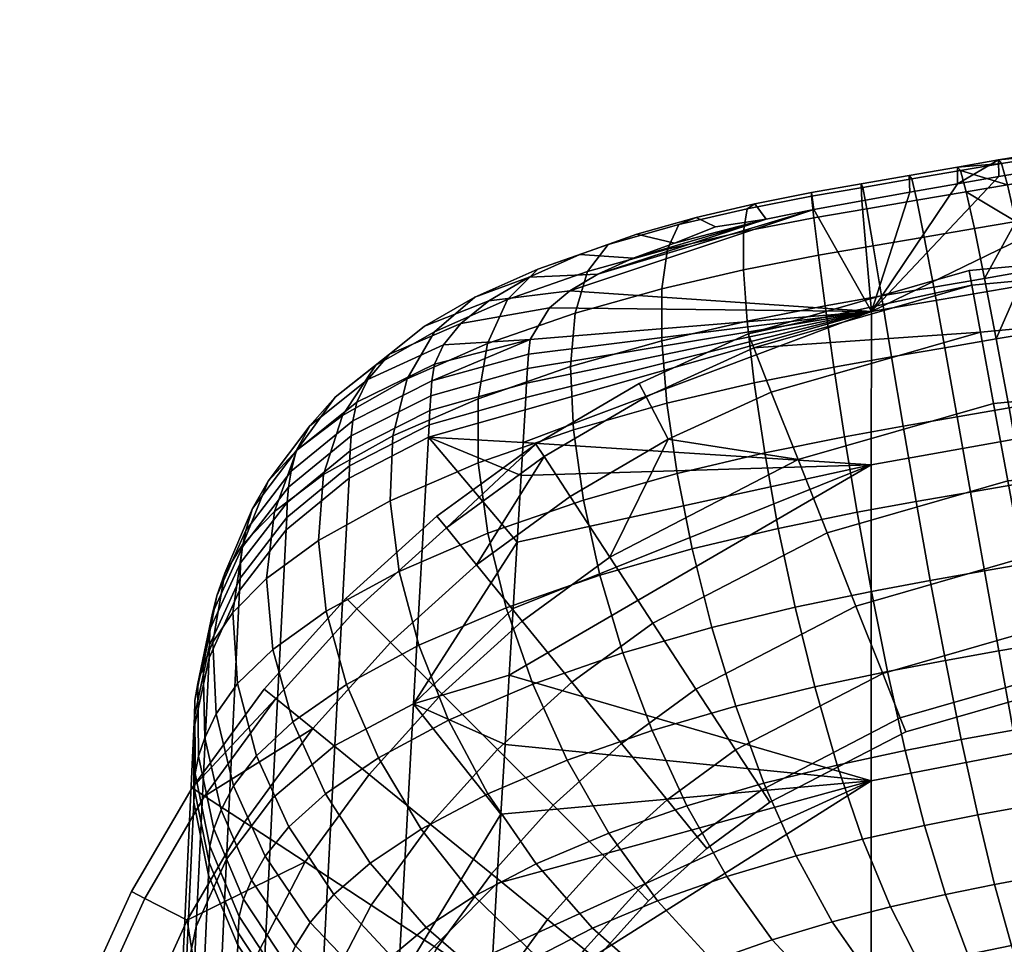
# Model space of a CAD drawing. Header units: millimetres. Extents: x -277 to 277, y -271 to 312.
# Tile 36 of 53: x -245 to -194, y 255 to 303. Entities that reach past the tile are written whole.
import ezdxf

# ---------------------------------------------------------------- set-up
doc = ezdxf.new("R2010")
doc.units = ezdxf.units.MM
doc.header["$MEASUREMENT"] = 0
doc.layers.add('podnoz', color=7, linetype='Continuous')
doc.layers.add('sedak', color=155, linetype='Continuous')

msp = doc.modelspace()

# ---------------------------------------------------------------- meshes
at = {"layer": 'podnoz'}
mesh = msp.add_polyface(dxfattribs=at)
corners = [(0, 269.772, 10.951), (0, 269, 15), (-185, 269, 15), (-185, 269.772, 10.951), (0, 275.951, 4.772), (0, 272.222, 7.222), (-185, 272.222, 7.222), (-185, 275.951, 4.772), (0, 284.049, 4.772), (0, 280, 4), (-185, 280, 4), (-185, 284.049, 4.772), (0, 290.228, 10.951), (0, 287.778, 7.222), (-185, 287.778, 7.222), (-185, 290.228, 10.951), (0, 290.228, 19.049), (0, 291, 15), (-185, 291, 15), (-185, 290.228, 19.049), (0, 284.049, 25.228), (0, 287.778, 22.778), (-185, 287.778, 22.778), (-185, 284.049, 25.228), (0, 275.951, 25.228), (0, 280, 26), (-185, 280, 26), (-185, 275.951, 25.228), (0, 269.772, 19.049), (0, 272.222, 22.778), (-185, 272.222, 22.778), (-185, 269.772, 19.049), (-199.641, 266.98, 10.951), (-192.237, 269.108, 10.951), (-192.097, 268.349, 15), (-199.355, 266.262, 15), (-200.541, 269.257, 7.222), (-192.683, 271.517, 7.222), (-201.914, 272.725, 4.772), (-193.361, 275.184, 4.772), (-203.404, 276.49, 4), (-194.098, 279.165, 4), (-204.895, 280.254, 4.772), (-194.835, 283.147, 4.772), (-206.268, 283.721, 7.222), (-195.514, 286.813, 7.222), (-207.17, 285.999, 10.951), (-195.959, 289.222, 10.951), (-207.453, 286.717, 15), (-196.1, 289.982, 15), (-207.17, 285.999, 19.049), (-195.959, 289.222, 19.049), (-206.268, 283.721, 22.778), (-195.514, 286.813, 22.778), (-204.895, 280.254, 25.228), (-194.835, 283.147, 25.228), (-203.404, 276.49, 26), (-194.098, 279.165, 26), (-201.914, 272.725, 25.228), (-193.361, 275.184, 25.228), (-200.541, 269.257, 22.778), (-192.683, 271.517, 22.778), (-199.641, 266.98, 19.049), (-192.237, 269.108, 19.049), (-206.764, 263.289, 10.951), (-206.342, 262.643, 15), (-208.104, 265.34, 7.222), (-210.145, 268.461, 4.772), (-212.36, 271.85, 4), (-211.578, 281.302, 7.222), (-211.578, 281.302, 22.778), (-212.36, 271.85, 26), (-214.576, 275.239, 25.228), (-210.145, 268.461, 25.228), (-208.104, 265.34, 22.778), (-206.764, 263.289, 19.049)]
mesh.append_faces([[corners[k] for k in face] for face in [(0, 1, 2, 3), (4, 5, 6, 7), (5, 0, 3, 6), (8, 9, 10, 11), (12, 13, 14, 15), (13, 8, 11, 14), (9, 4, 7, 10), (16, 17, 18, 19), (20, 21, 22, 23), (21, 16, 19, 22), (24, 25, 26, 27), (28, 29, 30, 31), (1, 28, 31, 2), (29, 24, 27, 30), (25, 20, 23, 26), (17, 12, 15, 18), (32, 33, 34, 35), (36, 37, 33, 32), (38, 39, 37, 36), (40, 41, 39, 38), (42, 43, 41, 40), (44, 45, 43, 42), (45, 44, 46, 46), (47, 45, 46, 46), (47, 46, 48, 48), (49, 47, 48, 48), (48, 50, 51, 51), (51, 49, 48, 48), (50, 52, 53, 53), (53, 51, 50, 50), (54, 55, 53, 52), (56, 57, 55, 54), (58, 59, 57, 56), (60, 61, 59, 58), (62, 63, 61, 60), (35, 34, 63, 62), (64, 32, 35, 65), (66, 36, 32, 64), (67, 38, 36, 66), (68, 40, 38, 67), (69, 44, 42, 42), (54, 52, 70, 70), (71, 56, 54, 72), (73, 58, 56, 71), (74, 60, 58, 73), (75, 62, 60, 74), (65, 35, 62, 75), (3, 2, 34, 33), (7, 6, 37, 39), (6, 3, 33, 37), (11, 10, 41, 43), (15, 14, 45, 47), (14, 11, 43, 45), (10, 7, 39, 41), (18, 15, 47, 49), (22, 19, 51, 53), (26, 23, 55, 57), (23, 22, 53, 55), (30, 27, 59, 61), (2, 31, 63, 34), (31, 30, 61, 63), (27, 26, 57, 59), (49, 51, 19, 18)]])
mesh = msp.add_polyface(dxfattribs=at)
corners = [(-214.576, 275.239, 4.772), (-204.895, 280.254, 4.772), (-203.404, 276.49, 4), (-212.36, 271.85, 4), (-216.617, 278.36, 7.222), (-211.578, 281.302, 7.222), (-212.705, 283.477, 10.951), (-207.17, 285.999, 10.951), (-206.268, 283.721, 7.222), (-217.957, 280.41, 10.951), (-213.06, 284.163, 15), (-207.453, 286.717, 15), (-218.38, 281.057, 15), (-217.957, 280.41, 19.049), (-212.705, 283.477, 19.049), (-207.17, 285.999, 19.049), (-216.617, 278.36, 22.778), (-211.578, 281.302, 22.778), (-206.268, 283.721, 22.778), (-214.576, 275.239, 25.228), (-204.895, 280.254, 25.228), (-211.621, 262.771, 7.222), (-208.104, 265.34, 7.222), (-206.764, 263.289, 10.951), (-210.076, 260.87, 10.951), (-213.973, 265.666, 4.772), (-210.145, 268.461, 4.772), (-216.525, 268.809, 4), (-219.078, 271.952, 4.772), (-221.43, 274.846, 7.222), (-222.975, 276.747, 10.951), (-223.461, 277.347, 15), (-222.975, 276.747, 19.049), (-221.43, 274.846, 22.778), (-219.078, 271.952, 25.228), (-216.525, 268.809, 26), (-212.36, 271.85, 26), (-213.973, 265.666, 25.228), (-210.145, 268.461, 25.228), (-211.621, 262.771, 22.778), (-208.104, 265.34, 22.778), (-210.076, 260.87, 19.049), (-206.764, 263.289, 19.049), (-217.492, 262.492, 4.772), (-214.855, 259.855, 7.222), (-220.355, 265.355, 4), (-223.219, 268.219, 4.772), (-225.855, 270.855, 7.222), (-227.588, 272.587, 10.951), (-228.133, 273.134, 15), (-227.588, 272.587, 19.049), (-225.855, 270.855, 22.778), (-223.219, 268.219, 25.228), (-220.355, 265.355, 26), (-217.492, 262.492, 25.228), (-214.855, 259.855, 22.778), (-226.951, 264.078, 4.772), (-223.809, 261.525, 4), (-229.846, 266.43, 7.222), (-231.747, 267.974, 10.951), (-232.347, 268.461, 15), (-231.747, 267.974, 19.049), (-229.846, 266.43, 22.778), (-226.951, 264.078, 25.228), (-223.809, 261.525, 26), (-220.666, 258.972, 25.228), (-233.359, 261.617, 7.222), (-230.238, 259.576, 4.772), (-235.41, 262.957, 10.951), (-236.057, 263.38, 15), (-235.41, 262.957, 19.049), (-233.359, 261.617, 22.778), (-230.238, 259.576, 25.228)]
mesh.append_faces([[corners[k] for k in face] for face in [(0, 1, 2, 3), (0, 4, 5, 5), (1, 0, 5, 5), (6, 7, 8, 5), (9, 6, 5, 4), (10, 11, 7, 6), (12, 10, 6, 9), (13, 14, 10, 12), (14, 15, 11, 10), (16, 17, 14, 13), (17, 18, 15, 14), (17, 16, 19, 19), (19, 20, 17, 17), (21, 22, 23, 24), (25, 26, 22, 21), (27, 3, 26, 25), (28, 0, 3, 27), (29, 4, 0, 28), (9, 4, 29, 29), (29, 30, 9, 9), (12, 9, 30, 30), (30, 31, 12, 12), (32, 13, 12, 12), (31, 32, 12, 12), (33, 16, 13, 13), (32, 33, 13, 13), (34, 19, 16, 33), (35, 36, 19, 34), (37, 38, 36, 35), (39, 40, 38, 37), (41, 42, 40, 39), (43, 25, 21, 44), (45, 27, 25, 43), (46, 28, 27, 45), (47, 29, 28, 46), (48, 30, 29, 47), (49, 31, 30, 48), (50, 32, 31, 49), (51, 33, 32, 50), (52, 34, 33, 51), (53, 35, 34, 52), (54, 37, 35, 53), (55, 39, 37, 54), (56, 46, 45, 57), (58, 47, 46, 56), (59, 48, 47, 58), (60, 49, 48, 59), (61, 50, 49, 60), (62, 51, 50, 61), (63, 52, 51, 62), (64, 53, 52, 63), (65, 54, 53, 64), (66, 58, 56, 67), (58, 66, 68, 68), (59, 58, 68, 68), (59, 68, 69, 69), (60, 59, 69, 69), (69, 70, 61, 61), (61, 60, 69, 69), (70, 71, 62, 62), (62, 61, 70, 70), (72, 63, 62, 71)]])
mesh = msp.add_polyface(dxfattribs=at)
corners = [(-210.076, 260.87, 10.951), (-206.764, 263.289, 10.951), (-206.342, 262.643, 15), (-209.59, 260.271, 15), (-206.764, 263.289, 19.049), (-210.076, 260.87, 19.049), (-213.123, 258.123, 10.951), (-212.577, 257.577, 15), (-214.855, 259.855, 7.222), (-211.621, 262.771, 7.222), (-213.123, 258.123, 19.049), (-211.621, 262.771, 22.778), (-214.855, 259.855, 22.778), (-215.87, 255.077, 10.951), (-215.271, 254.59, 15), (-217.771, 256.621, 7.222), (-220.666, 258.972, 4.772), (-217.492, 262.492, 4.772), (-223.809, 261.525, 4), (-220.355, 265.355, 4), (-217.771, 256.621, 22.778), (-217.492, 262.492, 25.228), (-220.666, 258.972, 25.228), (-215.87, 255.077, 19.049), (-218.289, 251.764, 10.951), (-217.643, 251.341, 15), (-220.34, 253.104, 7.222), (-223.461, 255.145, 4.772), (-226.85, 257.361, 4), (-230.238, 259.576, 4.772), (-226.951, 264.078, 4.772), (-226.85, 257.361, 26), (-223.809, 261.525, 26), (-226.951, 264.078, 25.228), (-230.238, 259.576, 25.228), (-223.461, 255.145, 25.228), (-220.34, 253.104, 22.778), (-218.289, 251.764, 19.049), (-221.98, 244.64, 10.951), (-221.262, 244.356, 15), (-224.258, 245.542, 7.222), (-227.725, 246.915, 4.772), (-231.49, 248.405, 4), (-235.255, 249.895, 4.772), (-236.303, 256.578, 7.222), (-233.359, 261.617, 7.222), (-238.723, 251.268, 7.222), (-238.479, 257.705, 10.951), (-235.41, 262.957, 10.951), (-241, 252.17, 10.951), (-239.164, 258.06, 15), (-236.057, 263.38, 15), (-241.718, 252.454, 15), (-241, 252.17, 19.049), (-238.479, 257.705, 19.049), (-235.41, 262.957, 19.049), (-238.723, 251.268, 22.778), (-236.303, 256.578, 22.778), (-233.359, 261.617, 22.778), (-235.255, 249.895, 25.228), (-231.49, 248.405, 26), (-227.725, 246.915, 25.228), (-224.258, 245.542, 22.778), (-221.98, 244.64, 19.049), (-234.113, 239.368, 4), (-230.137, 238.609, 4.772), (-238.091, 240.127, 4.772), (-241.754, 240.825, 7.222), (-244.16, 241.284, 10.951), (-244.919, 241.429, 15), (-244.16, 241.284, 19.049), (-241.754, 240.825, 22.778), (-238.091, 240.127, 25.228), (-234.113, 239.368, 26), (-230.137, 238.609, 25.228), (-226.474, 237.911, 22.778)]
mesh.append_faces([[corners[k] for k in face] for face in [(0, 1, 2, 3), (3, 2, 4, 5), (6, 0, 3, 7), (8, 9, 0, 6), (10, 5, 11, 12), (7, 3, 5, 10), (13, 6, 7, 14), (15, 8, 6, 13), (16, 17, 8, 15), (18, 19, 17, 16), (20, 12, 21, 22), (23, 10, 12, 20), (14, 7, 10, 23), (24, 13, 14, 25), (26, 15, 13, 24), (27, 16, 15, 26), (28, 18, 16, 27), (29, 30, 18, 28), (31, 32, 33, 34), (35, 22, 32, 31), (36, 20, 22, 35), (37, 23, 20, 36), (25, 14, 23, 37), (38, 24, 25, 39), (40, 26, 24, 38), (41, 27, 26, 40), (42, 28, 27, 41), (43, 29, 28, 42), (44, 45, 29, 29), (43, 46, 44, 44), (29, 43, 44, 44), (47, 48, 45, 44), (49, 47, 44, 46), (50, 51, 48, 47), (52, 50, 47, 49), (53, 54, 50, 52), (54, 55, 51, 50), (56, 57, 54, 53), (57, 58, 55, 54), (57, 56, 59, 59), (34, 58, 57, 57), (59, 34, 57, 57), (60, 31, 34, 59), (61, 35, 31, 60), (62, 36, 35, 61), (63, 37, 36, 62), (39, 25, 37, 63), (64, 42, 41, 65), (66, 43, 42, 64), (67, 46, 43, 66), (49, 46, 67, 67), (67, 68, 49, 49), (52, 49, 68, 68), (68, 69, 52, 52), (70, 53, 52, 52), (69, 70, 52, 52), (71, 56, 53, 53), (70, 71, 53, 53), (72, 59, 56, 71), (73, 60, 59, 72), (74, 61, 60, 73), (75, 62, 61, 74)]])
at = {"layer": 'sedak'}
mesh = msp.add_polyface(dxfattribs=at)
corners = [(-172.671, 269.249, 746.816), (-201.141, 263.748, 747.706), (-201.129, 279.984, 801.418), (-172.655, 285.074, 800.566), (-144.077, 273.909, 746.063), (-144.062, 289.386, 799.845), (-170.776, 298.679, 845.764), (-158.821, 300.428, 845.46), (-172.641, 292.768, 826.697), (-194.575, 294.807, 846.437), (-182.696, 296.805, 846.09), (-201.118, 287.878, 827.533), (-144.047, 296.91, 825.989), (-146.84, 302.869, 849.713), (-146.855, 302.598, 847.514), (-170.782, 299.512, 850.277), (-170.645, 299.307, 854.238), (-146.72, 302.645, 853.694), (-194.427, 295.481, 854.873), (-194.585, 295.662, 850.93), (-170.381, 298.186, 857.632), (-146.492, 301.502, 857.105), (-194.124, 294.386, 858.252), (-193.698, 292.498, 861.054), (-170.011, 296.27, 860.445), (-193.174, 289.935, 863.263), (-169.554, 293.679, 862.663), (-192.571, 286.819, 864.865), (-169.029, 290.536, 864.272), (-191.915, 283.269, 865.846), (-145.329, 293.784, 863.779), (-191.228, 279.406, 866.193), (-144.317, 286.281, 865.118), (-144.836, 290.187, 864.769), (-190.532, 275.351, 865.89), (-143.789, 282.187, 864.811), (-189.85, 271.223, 864.923), (-143.269, 278.027, 863.834), (-189.204, 267.143, 863.279), (-142.771, 273.924, 862.174), (-196.699, 295.295, 850.993), (-196.545, 295.116, 854.936), (-196.246, 294.022, 858.315), (-195.825, 292.135, 861.116), (-195.303, 289.573, 863.324), (-194.702, 286.458, 864.926), (-194.044, 282.91, 865.907), (-193.352, 279.049, 866.253), (-192.646, 274.995, 865.95), (-191.949, 270.87, 864.983), (-199.047, 294.683, 855.024), (-199.175, 294.863, 851.076), (-198.783, 293.587, 858.406), (-198.402, 291.694, 861.208), (-197.92, 289.127, 863.416), (-197.353, 286.006, 865.016), (-196.718, 282.454, 865.993), (-196.031, 278.591, 866.334), (-195.31, 274.539, 866.024), (-194.57, 270.419, 865.05), (-198.825, 278.102, 866.403), (-199.494, 281.973, 866.081), (-198.098, 274.045, 866.073), (-197.319, 269.927, 865.076), (-196.687, 294.438, 846.501), (-199.15, 294.003, 846.577)]
mesh.append_faces([[corners[k] for k in face] for face in [(0, 1, 2, 3), (4, 0, 3, 5), (6, 7, 8, 8), (9, 10, 11, 11), (8, 10, 6, 6), (11, 8, 3, 2), (10, 8, 11, 11), (5, 3, 8, 12), (7, 12, 8, 8), (13, 14, 15, 15), (16, 17, 13, 15), (18, 16, 15, 19), (20, 21, 17, 16), (22, 20, 16, 18), (23, 24, 20, 22), (25, 26, 24, 23), (27, 28, 26, 25), (28, 27, 29, 29), (30, 28, 29, 29), (31, 32, 33, 29), (34, 35, 32, 31), (36, 37, 35, 34), (38, 39, 37, 36), (18, 19, 40, 40), (40, 41, 18, 18), (22, 18, 41, 41), (41, 42, 22, 22), (23, 22, 42, 42), (42, 43, 23, 23), (44, 25, 23, 23), (43, 44, 23, 23), (45, 27, 25, 25), (44, 45, 25, 25), (46, 29, 27, 45), (47, 31, 29, 46), (48, 34, 31, 47), (49, 36, 34, 48), (50, 41, 40, 51), (52, 42, 41, 50), (53, 43, 42, 52), (54, 44, 43, 53), (55, 45, 44, 54), (56, 46, 45, 55), (57, 47, 46, 56), (58, 48, 47, 57), (59, 49, 48, 58), (60, 57, 56, 61), (62, 58, 57, 60), (63, 59, 58, 62), (15, 7, 6, 6), (15, 6, 10, 10), (19, 10, 9, 9), (15, 14, 7, 7), (19, 9, 64, 64), (10, 19, 15, 15), (64, 40, 19, 19), (65, 51, 40, 64)]])
mesh = msp.add_polyface(dxfattribs=at)
corners = [(-218.933, 282.823, 822.909), (-218.896, 283.449, 824.917), (-201.118, 287.878, 827.533), (-219.135, 279.432, 812.033), (-219.033, 281.13, 817.48), (-201.129, 279.984, 801.418), (-218.762, 285.684, 832.086), (-218.666, 286.438, 834.471), (-218.852, 284.194, 827.307), (-218.807, 284.939, 829.695), (-219.338, 276.021, 801.099), (-219.542, 272.6, 790.141), (-201.141, 263.748, 747.706), (-219.745, 269.18, 779.189), (-201.612, 293.563, 846.653), (-199.15, 294.003, 846.577), (-196.687, 294.438, 846.501), (-194.575, 294.807, 846.437), (-204.076, 293.115, 846.727), (-215.19, 289.79, 843.039), (-206.527, 292.621, 846.658), (-216.633, 288.927, 841.19), (-217.667, 288.065, 839.083), (-213.365, 290.618, 844.532), (-211.245, 291.375, 845.618), (-201.568, 294.249, 855.138), (-199.047, 294.683, 855.024), (-199.175, 294.863, 851.076), (-201.656, 294.428, 851.176), (-201.356, 293.147, 858.527), (-198.783, 293.587, 858.406), (-201.033, 291.246, 861.328), (-198.402, 291.694, 861.208), (-200.608, 288.668, 863.53), (-197.92, 289.127, 863.416), (-200.092, 285.536, 865.119), (-197.353, 286.006, 865.016), (-199.494, 281.973, 866.081), (-196.718, 282.454, 865.993), (-204.196, 293.794, 855.271), (-204.197, 293.981, 851.288), (-204.078, 292.679, 858.667), (-203.846, 290.761, 861.463), (-203.504, 288.164, 863.648), (-203.057, 285.013, 865.211), (-202.508, 281.433, 866.141), (-201.861, 277.548, 866.427), (-198.825, 278.102, 866.403), (-201.122, 273.482, 866.058), (-198.098, 274.045, 866.073), (-200.294, 269.361, 865.021), (-197.319, 269.927, 865.076), (-207.51, 293.151, 855.245), (-207.121, 293.407, 851.249), (-207.7, 291.978, 858.636), (-207.699, 290.012, 861.415), (-207.513, 287.379, 863.572), (-207.147, 284.203, 865.099), (-206.61, 280.61, 865.988), (-205.908, 276.723, 866.23), (-205.047, 272.669, 865.816), (-211.022, 292.337, 854.817), (-210.137, 292.701, 850.864), (-211.604, 291.075, 858.162), (-211.893, 289.04, 860.893), (-211.9, 286.357, 863.002), (-211.637, 283.15, 864.484), (-211.113, 279.543, 865.333), (-210.342, 275.662, 865.541), (-209.332, 271.631, 865.104), (-209.14, 292.214, 847.04), (-213.18, 291.837, 850.01)]
mesh.append_faces([[corners[k] for k in face] for face in [(0, 1, 2, 2), (3, 4, 5, 5), (4, 0, 2, 2), (6, 7, 2, 2), (8, 9, 2, 2), (10, 3, 5, 5), (11, 10, 5, 5), (12, 13, 5, 5), (13, 11, 5, 5), (14, 15, 2, 2), (2, 15, 16, 16), (16, 17, 2, 2), (18, 14, 2, 2), (18, 19, 20, 20), (2, 21, 18, 18), (22, 21, 2, 2), (7, 22, 2, 2), (4, 2, 5, 5), (23, 24, 20, 20), (25, 26, 27, 28), (29, 30, 26, 25), (31, 32, 30, 29), (33, 34, 32, 31), (35, 36, 34, 33), (37, 38, 36, 35), (39, 25, 28, 40), (41, 29, 25, 39), (42, 31, 29, 41), (43, 33, 31, 42), (44, 35, 33, 43), (45, 37, 35, 44), (46, 47, 37, 45), (48, 49, 47, 46), (50, 51, 49, 48), (52, 39, 40, 53), (54, 41, 39, 52), (55, 42, 41, 54), (56, 43, 42, 55), (57, 44, 43, 56), (58, 45, 44, 57), (59, 46, 45, 58), (60, 48, 46, 59), (61, 52, 53, 62), (63, 54, 52, 61), (64, 55, 54, 63), (65, 56, 55, 64), (66, 57, 56, 65), (67, 58, 57, 66), (68, 59, 58, 67), (69, 60, 59, 68), (70, 20, 24, 24), (14, 28, 27, 15), (18, 40, 28, 14), (20, 53, 40, 18), (53, 20, 70, 62), (24, 71, 62, 70)]])
mesh = msp.add_polyface(dxfattribs=at)
corners = [(-201.118, 287.878, 827.533), (-218.807, 284.939, 829.695), (-218.762, 285.684, 832.086), (-218.852, 284.194, 827.307), (-218.896, 283.449, 824.917), (-213.365, 290.618, 844.532), (-206.527, 292.621, 846.658), (-215.19, 289.79, 843.039), (-204.076, 293.115, 846.727), (-216.633, 288.927, 841.19), (-214.664, 291.311, 853.82), (-211.022, 292.337, 854.817), (-210.137, 292.701, 850.864), (-213.18, 291.837, 850.01), (-215.715, 289.92, 857.043), (-211.604, 291.075, 858.162), (-216.35, 287.788, 859.672), (-211.893, 289.04, 860.893), (-216.587, 285.037, 861.703), (-211.9, 286.357, 863.002), (-216.442, 281.792, 863.128), (-211.637, 283.15, 864.484), (-215.934, 278.175, 863.943), (-211.113, 279.543, 865.333), (-218.269, 290.053, 852.084), (-216.119, 290.804, 848.568), (-219.84, 288.487, 855.073), (-220.858, 286.225, 857.526), (-221.349, 283.388, 859.434), (-221.336, 280.098, 860.79), (-220.846, 276.474, 861.584), (-221.521, 288.613, 849.559), (-218.729, 289.637, 846.503), (-223.597, 286.833, 852.191), (-224.992, 284.417, 854.385), (-225.736, 281.479, 856.126), (-225.863, 278.138, 857.4), (-224.104, 287.112, 846.425), (-220.793, 288.422, 843.941), (-226.6, 285.11, 848.617), (-228.316, 282.531, 850.496), (-229.29, 279.486, 852.038), (-225.904, 285.677, 843.002), (-222.238, 287.245, 841.105), (-228.7, 283.472, 844.742), (-230.661, 280.741, 846.294), (-231.823, 277.595, 847.627), (-227.013, 284.376, 839.554), (-223.131, 286.156, 838.188), (-230.004, 282.001, 840.88), (-232.138, 279.141, 842.13), (-227.588, 283.215, 836.199), (-223.586, 285.163, 835.286), (-230.699, 280.703, 837.168), (-232.949, 277.736, 838.152), (-227.781, 282.257, 833.24), (-223.723, 284.302, 832.594), (-230.961, 279.66, 833.986), (-227.869, 281.474, 830.779), (-223.782, 283.542, 830.181), (-231.088, 278.847, 831.457), (-227.928, 280.705, 828.341), (-223.83, 282.789, 827.78), (-231.163, 278.055, 828.966), (-227.954, 279.944, 825.911), (-223.864, 282.04, 825.379), (-227.985, 279.311, 823.896), (-223.897, 281.41, 823.369), (-218.666, 286.438, 834.471), (-211.245, 291.375, 845.618), (-217.667, 288.065, 839.083), (-219.033, 281.13, 817.48), (-219.135, 279.432, 812.033), (-218.933, 282.823, 822.909)]
mesh.append_faces([[corners[k] for k in face] for face in [(0, 1, 2, 2), (3, 0, 4, 4), (5, 6, 7, 7), (7, 8, 9, 9), (10, 11, 12, 13), (14, 15, 11, 10), (16, 17, 15, 14), (18, 19, 17, 16), (20, 21, 19, 18), (22, 23, 21, 20), (24, 10, 13, 25), (26, 14, 10, 24), (27, 16, 14, 26), (28, 18, 16, 27), (29, 20, 18, 28), (30, 22, 20, 29), (31, 24, 25, 32), (33, 26, 24, 31), (34, 27, 26, 33), (35, 28, 27, 34), (36, 29, 28, 35), (37, 31, 32, 38), (39, 33, 31, 37), (40, 34, 33, 39), (41, 35, 34, 40), (42, 37, 38, 43), (44, 39, 37, 42), (45, 40, 39, 44), (46, 41, 40, 45), (47, 42, 43, 48), (49, 44, 42, 47), (50, 45, 44, 49), (51, 47, 48, 52), (53, 49, 47, 51), (54, 50, 49, 53), (55, 51, 52, 56), (57, 53, 51, 55), (58, 55, 56, 59), (60, 57, 55, 58), (61, 58, 59, 62), (63, 60, 58, 61), (64, 61, 62, 65), (66, 64, 65, 67), (9, 38, 32, 7), (7, 32, 25, 5), (68, 2, 56, 56), (13, 69, 5, 25), (56, 52, 68, 68), (56, 2, 1, 59), (59, 1, 3, 62), (38, 9, 70, 43), (43, 70, 68, 48), (52, 48, 68, 68), (67, 71, 72, 72), (4, 65, 62, 3), (73, 67, 65, 4), (71, 67, 73, 73)]])
mesh = msp.add_polyface(dxfattribs=at)
corners = [(-201.141, 263.748, 747.706), (-219.958, 265.612, 767.767), (-219.745, 269.18, 779.189), (-215.079, 274.309, 864.141), (-210.342, 275.662, 865.541), (-211.113, 279.543, 865.333), (-215.934, 278.175, 863.943), (-213.896, 270.319, 863.716), (-209.332, 271.631, 865.104), (-219.904, 272.637, 861.808), (-220.846, 276.474, 861.584), (-218.535, 268.709, 861.454), (-216.765, 264.81, 860.512), (-212.402, 266.327, 862.662), (-225.405, 274.51, 858.191), (-221.336, 280.098, 860.79), (-225.863, 278.138, 857.4), (-224.394, 270.713, 858.484), (-222.861, 266.864, 858.266), (-220.84, 263.079, 857.521), (-229.557, 276.091, 853.22), (-225.736, 281.479, 856.126), (-229.29, 279.486, 852.038), (-229.152, 272.458, 854.018), (-228.113, 268.7, 854.409), (-226.476, 264.932, 854.37), (-232.222, 274.145, 848.711), (-231.823, 277.595, 847.627), (-231.894, 270.501, 849.513), (-230.873, 266.773, 850.002), (-229.196, 263.074, 850.148), (-233.445, 275.905, 843.265), (-230.661, 280.741, 846.294), (-232.138, 279.141, 842.13), (-233.962, 272.401, 844.25), (-233.718, 268.74, 845.048), (-232.748, 265.031, 845.62), (-234.368, 274.423, 839.111), (-232.949, 277.736, 838.152), (-234.983, 270.872, 840.005), (-234.824, 267.192, 840.791), (-233.919, 263.492, 841.43), (-233.289, 276.621, 834.792), (-230.699, 280.703, 837.168), (-230.961, 279.66, 833.986), (-234.788, 273.25, 835.619), (-235.483, 269.657, 836.428), (-235.4, 265.953, 837.18), (-233.462, 275.773, 832.185), (-231.088, 278.847, 831.457), (-235.012, 272.367, 832.931), (-235.76, 268.74, 833.665), (-235.729, 265.006, 834.356), (-233.559, 274.957, 829.632), (-231.163, 278.055, 828.966), (-235.133, 271.525, 830.314), (-235.907, 267.875, 830.988), (-235.902, 264.122, 831.631), (-231.187, 277.281, 826.494), (-227.928, 280.705, 828.341), (-227.954, 279.944, 825.911), (-233.581, 274.166, 827.111), (-235.158, 270.718, 827.744), (-235.937, 267.054, 828.374), (-235.938, 263.291, 828.985), (-231.215, 276.644, 824.473), (-227.985, 279.311, 823.896), (-233.608, 273.526, 825.082), (-235.184, 270.075, 825.707), (-235.962, 266.408, 826.331), (-228.72, 265.562, 780.219), (-223.897, 281.41, 823.369), (-224.668, 267.708, 779.671), (-231.92, 262.859, 780.815), (-234.289, 259.717, 781.443), (-235.847, 256.251, 782.083), (-219.338, 276.021, 801.099), (-219.542, 272.6, 790.141), (-219.135, 279.432, 812.033)]
mesh.append_faces([[corners[k] for k in face] for face in [(0, 1, 2, 2), (3, 4, 5, 6), (7, 8, 4, 3), (9, 3, 6, 10), (11, 7, 3, 9), (12, 13, 7, 11), (14, 10, 15, 16), (17, 9, 10, 14), (18, 11, 9, 17), (19, 12, 11, 18), (20, 16, 21, 22), (23, 14, 16, 20), (24, 17, 14, 23), (25, 18, 17, 24), (26, 20, 22, 27), (28, 23, 20, 26), (29, 24, 23, 28), (30, 25, 24, 29), (31, 27, 32, 33), (34, 26, 27, 31), (35, 28, 26, 34), (36, 29, 28, 35), (37, 31, 33, 38), (39, 34, 31, 37), (40, 35, 34, 39), (41, 36, 35, 40), (42, 38, 43, 44), (45, 37, 38, 42), (46, 39, 37, 45), (47, 40, 39, 46), (48, 42, 44, 49), (50, 45, 42, 48), (51, 46, 45, 50), (52, 47, 46, 51), (53, 48, 49, 54), (55, 50, 48, 53), (56, 51, 50, 55), (57, 52, 51, 56), (58, 54, 59, 60), (61, 53, 54, 58), (62, 55, 53, 61), (63, 56, 55, 62), (64, 57, 56, 63), (65, 58, 60, 66), (67, 61, 58, 65), (68, 62, 61, 67), (69, 63, 62, 68), (70, 66, 71, 72), (73, 65, 66, 70), (74, 67, 65, 73), (75, 68, 67, 74), (72, 76, 77, 77), (72, 77, 2, 2), (71, 78, 76, 76), (72, 2, 1, 1), (71, 76, 72, 72)]])
mesh = msp.add_polyface(dxfattribs=at)
corners = [(-172.665, 253.416, 693.04), (-201.137, 247.501, 693.957), (-201.141, 263.748, 747.706), (-172.671, 269.249, 746.816), (-144.07, 258.427, 692.263), (-144.077, 273.909, 746.063), (-172.637, 237.627, 639.292), (-201.115, 231.313, 640.247), (-144.038, 242.974, 638.483), (-188.618, 263.231, 860.943), (-142.314, 269.999, 859.814), (-142.771, 273.924, 862.174), (-189.204, 267.143, 863.279), (-188.114, 259.607, 857.9), (-141.914, 266.374, 856.742), (-187.716, 256.391, 854.137), (-141.586, 263.17, 852.942), (-187.444, 253.705, 849.639), (-141.347, 260.51, 848.401), (-191.283, 266.793, 863.338), (-189.85, 271.223, 864.923), (-191.949, 270.87, 864.983), (-190.671, 262.885, 861.001), (-190.133, 259.266, 857.957), (-189.691, 256.057, 854.193), (-189.368, 253.377, 849.695), (-193.83, 266.353, 863.396), (-194.57, 270.419, 865.05), (-193.105, 262.462, 861.05), (-192.412, 258.867, 857.997), (-191.769, 255.69, 854.222), (-191.189, 253.053, 849.712), (-196.503, 265.867, 863.4), (-197.319, 269.927, 865.076), (-195.656, 261.992, 861.031), (-194.793, 258.421, 857.957), (-193.92, 255.28, 854.163), (-193.051, 252.69, 849.638), (-196.168, 254.812, 853.984), (-197.312, 257.909, 857.799), (-194.953, 252.281, 849.446), (-164.274, 255.335, 843.7), (-189.187, 251.348, 844.447), (-187.323, 251.667, 844.392), (-192.194, 250.774, 844.366), (-195.128, 250.077, 843.859), (-175.799, 253.563, 844.034), (-196.916, 251.81, 849.098), (-175.987, 248.143, 825.799), (-175.966, 250.987, 835.409), (-190.628, 248.506, 835.833), (-190.646, 245.613, 826.182), (-176.007, 245.442, 816.673), (-190.665, 242.863, 817.013), (-176.027, 242.663, 807.284), (-190.683, 240.033, 807.578), (-176.048, 239.891, 797.917), (-190.701, 237.212, 798.17), (-176.069, 237.136, 788.605), (-190.72, 234.41, 788.825), (-161.292, 250.47, 825.447), (-161.269, 253.268, 835.019), (-161.312, 247.814, 816.36), (-161.335, 245.082, 807.013), (-161.357, 242.355, 797.685), (-161.38, 239.643, 788.402), (-161.402, 237.112, 779.734), (-176.091, 234.568, 779.921), (-197.877, 249.242, 842.812), (-152.747, 256.986, 843.39), (-204.376, 242.042, 823.238), (-204.809, 235.292, 801.297), (-204.592, 238.661, 812.246)]
mesh.append_faces([[corners[k] for k in face] for face in [(0, 1, 2, 3), (4, 0, 3, 5), (6, 7, 1, 0), (8, 6, 0, 4), (9, 10, 11, 12), (13, 14, 10, 9), (15, 16, 14, 13), (17, 18, 16, 15), (19, 12, 20, 21), (22, 9, 12, 19), (23, 13, 9, 22), (24, 15, 13, 23), (25, 17, 15, 24), (26, 19, 21, 27), (28, 22, 19, 26), (29, 23, 22, 28), (30, 24, 23, 29), (31, 25, 24, 30), (32, 26, 27, 33), (34, 28, 26, 32), (35, 29, 28, 34), (36, 30, 29, 35), (37, 31, 30, 36), (38, 36, 35, 39), (40, 37, 36, 38), (18, 17, 41, 41), (25, 42, 43, 17), (37, 44, 42, 31), (40, 45, 44, 37), (25, 31, 42, 42), (17, 43, 46, 46), (40, 47, 45, 45), (17, 46, 41, 41), (48, 49, 50, 51), (52, 48, 51, 53), (54, 52, 53, 55), (56, 54, 55, 57), (58, 56, 57, 59), (60, 61, 49, 48), (62, 60, 48, 52), (63, 62, 52, 54), (64, 63, 54, 56), (65, 64, 56, 58), (66, 65, 58, 67), (68, 50, 45, 45), (50, 42, 44, 44), (45, 50, 44, 44), (50, 43, 42, 42), (50, 49, 46, 46), (49, 41, 46, 46), (61, 69, 41, 41), (61, 41, 49, 49), (43, 50, 46, 46), (70, 53, 51, 51), (71, 57, 55, 55), (72, 55, 53, 53), (71, 59, 57, 57)]])
mesh = msp.add_polyface(dxfattribs=at)
corners = [(-221.869, 233.406, 664.929), (-201.137, 247.501, 693.957), (-201.115, 231.313, 640.247), (-199.38, 265.309, 863.307), (-196.503, 265.867, 863.4), (-197.319, 269.927, 865.076), (-200.294, 269.361, 865.021), (-198.385, 261.45, 860.903), (-195.656, 261.992, 861.031), (-197.312, 257.909, 857.799), (-194.793, 258.421, 857.957), (-204.033, 268.572, 864.739), (-201.122, 273.482, 866.058), (-205.047, 272.669, 865.816), (-202.875, 264.556, 862.989), (-201.577, 260.747, 860.559), (-200.146, 257.27, 857.439), (-198.591, 254.249, 853.622), (-196.168, 254.812, 853.984), (-196.916, 251.81, 849.098), (-194.953, 252.281, 849.446), (-208.096, 267.575, 864.013), (-209.332, 271.631, 865.104), (-206.645, 263.617, 862.264), (-204.987, 259.883, 859.849), (-203.138, 256.498, 856.762), (-201.104, 253.585, 852.998), (-198.9, 251.27, 848.549), (-212.402, 266.327, 862.662), (-213.896, 270.319, 863.716), (-210.614, 262.456, 860.974), (-208.55, 258.831, 858.646), (-206.226, 255.573, 855.671), (-203.661, 252.807, 852.045), (-200.872, 250.655, 847.76), (-209.298, 254.491, 854.08), (-212.121, 257.58, 856.834), (-206.174, 251.913, 850.706), (-202.774, 249.968, 846.701), (-208.514, 250.928, 848.973), (-212.167, 253.283, 851.974), (-204.533, 249.222, 845.37), (-206.075, 248.443, 843.804), (-210.555, 249.896, 846.911), (-207.359, 247.661, 842.065), (-212.223, 248.868, 844.635), (-208.375, 246.898, 840.225), (-213.511, 247.885, 842.262), (-195.128, 250.077, 843.859), (-197.877, 249.242, 842.812), (-200.257, 248.284, 841.152), (-202.09, 247.256, 838.934), (-203.312, 246.226, 836.327), (-209.686, 245.486, 836.456), (-210.048, 244.849, 834.606), (-203.712, 245.725, 834.937), (-210.256, 244.249, 832.779), (-204.156, 244.765, 832.065), (-210.331, 243.686, 830.984), (-209.141, 246.17, 838.339), (-210.369, 243.098, 829.083), (-204.27, 243.74, 828.76), (-204.376, 242.042, 823.238), (-204.592, 238.661, 812.246), (-211.185, 229.544, 785.276), (-204.809, 235.292, 801.297), (-190.628, 248.506, 835.833), (-190.683, 240.033, 807.578), (-190.646, 245.613, 826.182), (-190.665, 242.863, 817.013)]
mesh.append_faces([[corners[k] for k in face] for face in [(0, 1, 2, 2), (3, 4, 5, 6), (7, 8, 4, 3), (9, 10, 8, 7), (11, 6, 12, 13), (14, 3, 6, 11), (15, 7, 3, 14), (16, 9, 7, 15), (17, 18, 9, 16), (19, 20, 18, 17), (21, 11, 13, 22), (23, 14, 11, 21), (24, 15, 14, 23), (25, 16, 15, 24), (26, 17, 16, 25), (27, 19, 17, 26), (28, 21, 22, 29), (30, 23, 21, 28), (31, 24, 23, 30), (32, 25, 24, 31), (33, 26, 25, 32), (34, 27, 26, 33), (35, 32, 31, 36), (37, 33, 32, 35), (38, 34, 33, 37), (39, 37, 35, 40), (41, 38, 37, 39), (42, 41, 39, 43), (44, 42, 43, 45), (46, 44, 45, 47), (19, 27, 48, 48), (48, 27, 34, 49), (38, 41, 50, 50), (42, 44, 51, 51), (51, 44, 46, 52), (42, 51, 50, 41), (53, 54, 55, 55), (56, 57, 55, 54), (56, 58, 57, 57), (46, 59, 52, 52), (49, 34, 38, 50), (53, 55, 52, 59), (57, 58, 60, 61), (62, 61, 60, 60), (60, 63, 62, 62), (60, 64, 65, 63), (50, 66, 49, 49), (52, 55, 66, 66), (66, 50, 51, 51), (52, 66, 51, 51), (66, 55, 57, 57), (65, 67, 63, 63), (68, 57, 61, 61), (63, 69, 62, 62), (62, 68, 61, 61), (68, 66, 57, 57)]])
mesh = msp.add_polyface(dxfattribs=at)
corners = [(-201.141, 263.748, 747.706), (-220.595, 254.891, 733.483), (-220.383, 258.466, 744.91), (-220.808, 251.314, 722.057), (-220.17, 262.04, 756.34), (-219.958, 265.612, 767.767), (-201.137, 247.501, 693.957), (-214.618, 261.06, 858.975), (-210.614, 262.456, 860.974), (-212.402, 266.327, 862.662), (-216.765, 264.81, 860.512), (-212.121, 257.58, 856.834), (-208.55, 258.831, 858.646), (-218.362, 259.476, 856.233), (-220.84, 263.079, 857.521), (-215.461, 256.172, 854.389), (-212.167, 253.283, 851.974), (-209.298, 254.491, 854.08), (-224.273, 261.266, 853.877), (-222.861, 266.864, 858.266), (-226.476, 264.932, 854.37), (-221.545, 257.816, 852.909), (-218.325, 254.695, 851.44), (-214.649, 252.017, 849.449), (-226.899, 259.513, 849.92), (-229.196, 263.074, 850.148), (-224.019, 256.201, 849.285), (-220.588, 253.249, 848.214), (-216.644, 250.768, 846.674), (-231.084, 261.384, 845.931), (-230.873, 266.773, 850.002), (-232.748, 265.031, 845.62), (-228.76, 257.906, 845.943), (-225.808, 254.708, 845.619), (-222.26, 251.899, 844.922), (-232.298, 259.881, 841.88), (-233.919, 263.492, 841.43), (-229.989, 256.468, 842.101), (-227.021, 253.36, 842.052), (-223.424, 250.668, 841.692), (-234.564, 262.246, 837.837), (-234.824, 267.192, 840.791), (-235.4, 265.953, 837.18), (-232.999, 258.647, 838.358), (-230.729, 255.267, 838.705), (-227.779, 252.214, 838.838), (-234.94, 261.279, 834.972), (-235.729, 265.006, 834.356), (-233.415, 257.67, 835.483), (-231.177, 254.294, 835.858), (-228.247, 251.262, 836.066), (-235.139, 260.382, 832.219), (-235.902, 264.122, 831.631), (-233.637, 256.77, 832.728), (-231.416, 253.401, 833.133), (-228.497, 250.391, 833.412), (-235.18, 259.545, 829.557), (-235.938, 263.291, 828.985), (-233.684, 255.935, 830.073), (-231.471, 252.578, 830.515), (-235.962, 262.644, 826.936), (-235.937, 267.054, 828.374), (-235.962, 266.408, 826.331), (-235.205, 258.898, 827.506), (-233.71, 255.29, 828.023), (-231.498, 251.936, 828.472), (-236.612, 252.579, 782.719), (-235.184, 270.075, 825.707), (-235.847, 256.251, 782.083), (-236.606, 248.818, 783.332), (-235.85, 245.085, 783.905), (-229.462, 251.167, 734.547), (-228.72, 265.562, 780.219), (-224.668, 267.708, 779.671), (-225.46, 253.36, 733.983), (-232.62, 248.429, 735.158), (-231.92, 262.859, 780.815), (-234.955, 245.262, 735.796), (-234.289, 259.717, 781.443)]
mesh.append_faces([[corners[k] for k in face] for face in [(0, 1, 2, 2), (1, 0, 3, 3), (0, 2, 4, 4), (0, 4, 5, 5), (0, 6, 3, 3), (7, 8, 9, 10), (11, 12, 8, 7), (13, 7, 10, 14), (15, 11, 7, 13), (16, 17, 11, 15), (18, 14, 19, 20), (21, 13, 14, 18), (22, 15, 13, 21), (23, 16, 15, 22), (24, 18, 20, 25), (26, 21, 18, 24), (27, 22, 21, 26), (28, 23, 22, 27), (29, 25, 30, 31), (32, 24, 25, 29), (33, 26, 24, 32), (34, 27, 26, 33), (35, 29, 31, 36), (37, 32, 29, 35), (38, 33, 32, 37), (39, 34, 33, 38), (40, 36, 41, 42), (43, 35, 36, 40), (44, 37, 35, 43), (45, 38, 37, 44), (46, 40, 42, 47), (48, 43, 40, 46), (49, 44, 43, 48), (50, 45, 44, 49), (51, 46, 47, 52), (53, 48, 46, 51), (54, 49, 48, 53), (55, 50, 49, 54), (56, 51, 52, 57), (58, 53, 51, 56), (59, 54, 53, 58), (60, 57, 61, 62), (63, 56, 57, 60), (64, 58, 56, 63), (65, 59, 58, 64), (66, 62, 67, 68), (69, 60, 62, 66), (70, 63, 60, 69), (71, 72, 73, 74), (75, 76, 72, 71), (77, 78, 76, 75), (73, 5, 4, 4), (74, 2, 1, 1), (74, 4, 2, 2), (74, 1, 3, 3), (74, 73, 4, 4)]])
mesh = msp.add_polyface(dxfattribs=at)
corners = [(-220.808, 251.314, 722.057), (-201.137, 247.501, 693.957), (-221.02, 247.736, 710.63), (-221.232, 244.156, 699.204), (-221.444, 240.574, 687.779), (-221.869, 233.406, 664.929), (-221.657, 236.99, 676.354), (-210.555, 249.896, 846.911), (-208.514, 250.928, 848.973), (-212.167, 253.283, 851.974), (-214.649, 252.017, 849.449), (-212.223, 248.868, 844.635), (-216.644, 250.768, 846.674), (-218.149, 249.588, 843.816), (-220.588, 253.249, 848.214), (-222.26, 251.899, 844.922), (-213.511, 247.885, 842.262), (-219.225, 248.5, 840.98), (-223.424, 250.668, 841.692), (-214.454, 246.964, 839.876), (-209.141, 246.17, 838.339), (-208.375, 246.898, 840.225), (-224.176, 249.6, 838.719), (-227.021, 253.36, 842.052), (-227.779, 252.214, 838.838), (-219.942, 247.534, 838.308), (-215.104, 246.126, 837.567), (-209.686, 245.486, 836.456), (-224.647, 248.689, 836.075), (-228.247, 251.262, 836.066), (-220.399, 246.687, 835.856), (-215.525, 245.369, 835.376), (-210.048, 244.849, 834.606), (-224.901, 247.855, 833.54), (-228.497, 250.391, 833.412), (-220.649, 245.91, 833.493), (-215.761, 244.669, 833.247), (-210.256, 244.249, 832.779), (-228.559, 249.591, 830.864), (-231.416, 253.401, 833.133), (-231.471, 252.578, 830.515), (-224.969, 247.091, 831.104), (-220.721, 245.195, 831.216), (-215.835, 244.021, 831.182), (-210.331, 243.686, 830.984), (-228.588, 248.954, 828.834), (-231.498, 251.936, 828.472), (-225, 246.461, 829.093), (-220.755, 244.576, 829.232), (-215.871, 243.416, 829.234), (-210.369, 243.098, 829.083), (-234.361, 241.497, 784.419), (-233.71, 255.29, 828.023), (-235.205, 258.898, 827.506), (-235.85, 245.085, 783.905), (-232.161, 238.169, 784.856), (-229.27, 235.22, 785.2), (-225.706, 232.766, 785.432), (-221.49, 230.925, 785.533), (-216.644, 229.812, 785.487), (-211.185, 229.544, 785.276), (-236.486, 241.782, 736.445), (-235.847, 256.251, 782.083), (-234.289, 259.717, 781.443), (-234.955, 245.262, 735.796), (-237.235, 238.106, 737.087), (-236.612, 252.579, 782.719), (-237.22, 234.35, 737.703), (-236.606, 248.818, 783.332), (-236.462, 230.631, 738.276), (-234.98, 227.064, 738.787), (-230.19, 236.751, 688.875), (-229.462, 251.167, 734.547), (-225.46, 253.36, 733.983), (-226.245, 238.988, 688.296), (-233.302, 233.979, 689.498), (-232.62, 248.429, 735.158), (-235.598, 230.789, 690.147), (-237.101, 227.296, 690.803), (-226.635, 231.793, 665.455)]
mesh.append_faces([[corners[k] for k in face] for face in [(0, 1, 2, 2), (3, 2, 1, 1), (3, 1, 4, 4), (1, 5, 6, 6), (6, 4, 1, 1), (7, 8, 9, 10), (11, 7, 10, 12), (13, 12, 14, 15), (16, 11, 12, 13), (17, 13, 15, 18), (19, 16, 13, 17), (20, 21, 16, 19), (22, 18, 23, 24), (25, 17, 18, 22), (26, 19, 17, 25), (27, 20, 19, 26), (28, 22, 24, 29), (30, 25, 22, 28), (31, 26, 25, 30), (32, 27, 26, 31), (33, 28, 29, 34), (35, 30, 28, 33), (36, 31, 30, 35), (37, 32, 31, 36), (38, 34, 39, 40), (41, 33, 34, 38), (42, 35, 33, 41), (43, 36, 35, 42), (44, 37, 36, 43), (45, 38, 40, 46), (47, 41, 38, 45), (48, 42, 41, 47), (49, 43, 42, 48), (50, 44, 43, 49), (51, 52, 53, 54), (55, 46, 52, 51), (56, 45, 46, 55), (57, 47, 45, 56), (58, 48, 47, 57), (59, 49, 48, 58), (60, 50, 49, 59), (61, 62, 63, 64), (65, 66, 62, 61), (67, 68, 66, 65), (69, 54, 68, 67), (70, 51, 54, 69), (71, 72, 73, 74), (75, 76, 72, 71), (77, 64, 76, 75), (78, 61, 64, 77), (73, 0, 2, 2), (74, 2, 3, 3), (74, 3, 4, 4), (74, 4, 6, 6), (73, 2, 74, 74), (79, 74, 6, 6)]])

doc.saveas('drawing.dxf')
